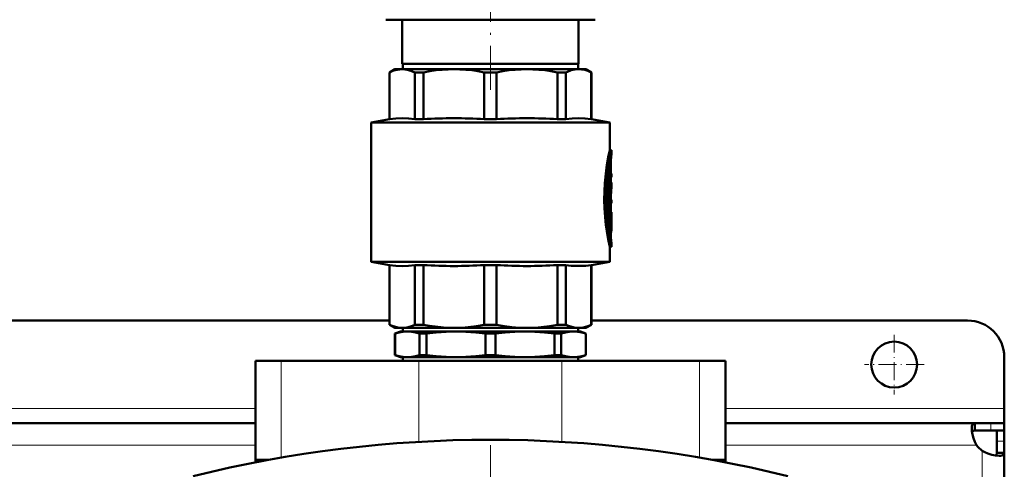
# Model space of a CAD drawing. Extents: x -1358 to 1757, y -1506 to 612.
# Tile 13 of 86: x 169 to 437, y -1062 to -939. Entities that reach past the tile are written whole.
import ezdxf

# ---------------------------------------------------------------- set-up
doc = ezdxf.new("R2010")
doc.units = 0
doc.linetypes.add('DASHDOT', pattern=[18.5, 12, -3, 0.5, -3])

msp = doc.modelspace()

# ---------------------------------------------------------------- linework, layer by layer
at = {"color": 7, "linetype": 'DASHDOT', "lineweight": 18}
for p, q in [((296.79, -958.51), (296.79, -891.53)), ((296.78, -1055.43), (296.78, -1263.43))]:
    msp.add_line(p, q, dxfattribs=at)
at = {"color": 7, "lineweight": 50}
for p, q in [((268.29, -939.43), (276.64, -939.43)), ((272.79, -951.43), (272.79, -939.43)), ((276.64, -939.43), (325.29, -939.43)), ((320.79, -951.43), (320.79, -939.43)), ((296.79, -951.43), (272.79, -951.43)), ((272.89, -951.43), (272.89, -952.93)), ((320.79, -951.43), (296.79, -951.43)), ((320.69, -951.43), (320.69, -952.93)), ((270.79, -952.93), (269.29, -953.79)), ((269.29, -953.79), (269.34, -953.79)), ((269.29, -966.54), (269.29, -953.79)), ((269.34, -966.54), (269.34, -953.79)), ((270.79, -952.93), (272.77, -952.93)), ((272.77, -952.93), (286.84, -952.93)), ((276.2, -953.79), (278.56, -953.79)), ((276.2, -953.79), (276.2, -966.54)), ((278.56, -966.54), (278.56, -953.79)), ((286.84, -952.93), (306.74, -952.93)), ((295.12, -953.79), (298.46, -953.79)), ((295.12, -953.79), (295.12, -966.54)), ((298.46, -966.54), (298.46, -953.79)), ((306.74, -952.93), (320.81, -952.93)), ((315.02, -953.79), (317.38, -953.79)), ((315.02, -953.79), (315.02, -966.54)), ((317.38, -966.54), (317.38, -953.79)), ((320.81, -952.93), (322.79, -952.93)), ((322.79, -952.93), (324.29, -953.79)), ((324.29, -953.79), (324.24, -953.79)), ((324.24, -953.79), (324.24, -966.54)), ((324.29, -966.54), (324.29, -953.79)), ((269.29, -966.54), (264.29, -967.43)), ((296.79, -967.43), (264.29, -967.43)), ((264.29, -1005.43), (264.29, -967.43)), ((269.34, -966.54), (269.29, -966.54)), ((276.2, -966.54), (278.56, -966.54)), ((295.12, -966.54), (298.46, -966.54)), ((296.79, -967.43), (329.29, -967.43)), ((315.02, -966.54), (317.38, -966.54)), ((324.24, -966.54), (324.29, -966.54)), ((324.29, -966.54), (329.29, -967.43)), ((329.29, -974.98), (329.29, -967.43)), ((329.29, -974.98), (329.79, -974.98)), ((329.79, -975.88), (329.79, -974.98)), ((329.29, -980.23), (329.29, -978.86)), ((329.63, -977.83), (329.63, -981.43)), ((329.02, -980.96), (329.02, -990.52)), ((329.58, -980.23), (329.11, -980.23)), ((329.52, -980.68), (329.52, -990.52)), ((329.63, -985.35), (329.63, -980.68)), ((329.63, -981.43), (329.72, -981.43)), ((329.72, -981.43), (329.79, -981.43)), ((329.79, -982.33), (329.79, -981.43)), ((329.63, -982.33), (329.72, -982.33)), ((329.79, -983.83), (329.63, -983.83)), ((329.79, -982.33), (329.72, -982.33)), ((329.79, -984.72), (329.79, -983.83)), ((329.63, -988.51), (329.63, -987.13)), ((329.63, -987.13), (329.63, -988.51)), ((329.63, -988.51), (329.79, -988.51)), ((329.63, -989.41), (329.63, -991.93)), ((329.79, -989.41), (329.63, -989.41)), ((329.63, -990.52), (329.63, -989.41)), ((329.79, -989.41), (329.79, -988.51)), ((329.02, -992.38), (329.02, -995.38)), ((329.58, -990.97), (329.07, -990.97)), ((329.07, -991.93), (329.58, -991.93)), ((329.29, -991.93), (329.29, -990.97)), ((329.52, -992.38), (329.52, -995.38)), ((329.58, -991.93), (329.79, -991.93)), ((329.79, -992.83), (329.79, -991.93)), ((329.63, -995.38), (329.63, -993.07)), ((329.74, -993.41), (329.63, -993.41)), ((329.79, -992.83), (329.65, -992.83)), ((329.78, -992.83), (329.78, -994.27)), ((329.79, -995.55), (329.79, -994.49)), ((329.02, -995.4), (329.02, -995.38)), ((329.58, -995.83), (329.07, -995.83)), ((329.29, -997.49), (329.29, -995.83)), ((329.79, -1001.38), (329.79, -1000.48)), ((329.29, -1001.38), (329.79, -1001.38)), ((329.29, -1005.43), (329.29, -1001.38)), ((264.29, -1005.43), (296.79, -1005.43)), ((269.29, -1006.31), (264.29, -1005.43)), ((296.79, -1005.43), (329.29, -1005.43)), ((324.29, -1006.31), (329.29, -1005.43)), ((269.29, -1006.31), (269.34, -1006.31)), ((269.29, -1022.56), (269.29, -1006.31)), ((269.34, -1022.56), (269.34, -1006.31)), ((276.2, -1006.31), (278.56, -1006.31)), ((276.2, -1006.31), (276.2, -1022.56)), ((278.56, -1022.56), (278.56, -1006.31)), ((295.12, -1006.31), (296.79, -1006.31)), ((295.12, -1006.31), (295.12, -1022.56)), ((296.79, -1006.31), (298.46, -1006.31)), ((298.46, -1022.56), (298.46, -1006.31)), ((315.02, -1006.31), (317.38, -1006.31)), ((315.02, -1006.31), (315.02, -1022.56)), ((317.38, -1022.56), (317.38, -1006.31)), ((324.24, -1006.31), (324.29, -1006.31)), ((324.24, -1006.31), (324.24, -1022.56)), ((324.29, -1022.56), (324.29, -1006.31)), ((269.29, -1021.43), (4.29, -1021.43)), ((426.79, -1021.43), (324.29, -1021.43)), ((269.29, -1022.56), (269.34, -1022.56)), ((270.79, -1023.43), (269.29, -1022.56)), ((270.79, -1023.43), (272.77, -1023.43)), ((272.29, -1024.43), (270.79, -1024.97)), ((274.16, -1024.43), (272.29, -1024.43)), ((272.77, -1023.43), (286.84, -1023.43)), ((272.89, -1024.43), (272.89, -1023.43)), ((287.42, -1024.43), (274.16, -1024.43)), ((276.2, -1022.56), (278.56, -1022.56)), ((286.84, -1023.43), (296.79, -1023.43)), ((296.79, -1024.43), (287.42, -1024.43)), ((295.12, -1022.56), (296.79, -1022.56)), ((296.79, -1022.56), (298.46, -1022.56)), ((296.79, -1023.43), (306.74, -1023.43)), ((306.17, -1024.43), (296.79, -1024.43)), ((319.43, -1024.43), (306.17, -1024.43)), ((306.74, -1023.43), (320.81, -1023.43)), ((315.02, -1022.56), (317.38, -1022.56)), ((321.29, -1024.43), (319.43, -1024.43)), ((320.69, -1024.43), (320.69, -1023.43)), ((320.81, -1023.43), (322.79, -1023.43)), ((321.29, -1024.43), (322.79, -1024.97)), ((322.79, -1023.43), (324.29, -1022.56)), ((324.24, -1022.56), (324.29, -1022.56)), ((270.83, -1024.97), (270.79, -1024.97)), ((270.79, -1030.88), (270.79, -1024.97)), ((270.83, -1030.88), (270.83, -1024.97)), ((277.49, -1030.88), (277.49, -1024.97)), ((279.37, -1024.97), (277.49, -1024.97)), ((279.37, -1030.88), (279.37, -1024.97)), ((295.46, -1030.88), (295.46, -1024.97)), ((296.79, -1024.97), (295.46, -1024.97)), ((298.13, -1024.97), (296.79, -1024.97)), ((298.13, -1030.88), (298.13, -1024.97)), ((316.1, -1024.97), (314.21, -1024.97)), ((314.21, -1030.88), (314.21, -1024.97)), ((316.1, -1030.88), (316.1, -1024.97)), ((322.76, -1030.88), (322.76, -1024.97)), ((322.79, -1024.97), (322.76, -1024.97)), ((322.79, -1030.88), (322.79, -1024.97)), ((232.79, -1032.43), (239.79, -1032.43)), ((232.79, -1059.43), (232.79, -1032.43)), ((277.29, -1032.43), (239.79, -1032.43)), ((270.83, -1030.88), (270.79, -1030.88)), ((272.29, -1031.43), (270.79, -1030.88)), ((274.16, -1031.43), (272.29, -1031.43)), ((272.89, -1032.43), (272.89, -1031.43)), ((287.42, -1031.43), (274.16, -1031.43)), ((277.29, -1032.43), (316.29, -1032.43)), ((279.37, -1030.88), (277.49, -1030.88)), ((296.79, -1031.43), (287.42, -1031.43)), ((296.79, -1030.88), (295.46, -1030.88)), ((298.13, -1030.88), (296.79, -1030.88)), ((306.17, -1031.43), (296.79, -1031.43)), ((319.43, -1031.43), (306.17, -1031.43)), ((316.1, -1030.88), (314.21, -1030.88)), ((353.79, -1032.43), (316.29, -1032.43)), ((321.29, -1031.43), (319.43, -1031.43)), ((320.69, -1032.43), (320.69, -1031.43)), ((321.29, -1031.43), (322.79, -1030.88)), ((322.79, -1030.88), (322.76, -1030.88)), ((353.79, -1032.43), (360.79, -1032.43)), ((360.79, -1059.43), (360.79, -1032.43)), ((436.79, -1045.43), (436.79, -1031.43)), ((436.79, -1049.43), (436.79, -1045.43)), ((232.79, -1049.43), (40.79, -1049.43)), ((428.76, -1049.43), (360.79, -1049.43)), ((428.76, -1049.43), (428.76, -1051.43)), ((433.09, -1049.43), (428.76, -1049.43)), ((433.09, -1051.43), (428.76, -1051.43)), ((436.79, -1049.43), (433.09, -1049.43)), ((436.79, -1051.43), (433.09, -1051.43)), ((434.79, -1054.29), (434.79, -1051.43)), ((436.79, -1051.43), (436.7, -1051.43)), ((436.79, -1049.43), (436.79, -1051.43)), ((436.79, -1054.29), (436.79, -1051.43)), ((434.79, -1057.46), (434.79, -1054.29)), ((436.79, -1057.46), (436.79, -1054.29)), ((232.79, -1059.43), (236.33, -1059.43)), ((232.79, -1060.09), (232.79, -1059.43)), ((236.33, -1059.43), (232.79, -1059.43)), ((357.26, -1059.43), (360.79, -1059.43)), ((360.79, -1059.43), (357.26, -1059.43)), ((360.79, -1060.09), (360.79, -1059.43)), ((436.79, -1057.46), (434.79, -1057.46)), ((436.79, -1150.86), (436.79, -1057.46))]:
    msp.add_line(p, q, dxfattribs=at)
at = {"color": 7, "linetype": 'DASHDOT', "lineweight": 18, "ltscale": 0.006201}
msp.add_line((329.43, -977.83), (329.68, -977.83), dxfattribs=at)
at = {"color": 7, "lineweight": 18}
for p, q in [((329.45, -977.83), (329.63, -977.83)), ((329.58, -977.07), (329.66, -977.07)), ((329.05, -980.68), (329.52, -980.68)), ((329.02, -990.52), (329.52, -990.52)), ((329.02, -992.38), (329.52, -992.38)), ((329.63, -994.25), (329.72, -994.25)), ((329.02, -995.38), (329.52, -995.38)), ((329.29, -997.15), (329.69, -997.15)), ((329.61, -999.49), (329.67, -999.49)), ((239.79, -1058.81), (239.79, -1032.43)), ((277.29, -1054.49), (277.29, -1032.43)), ((316.29, -1054.49), (316.29, -1032.43)), ((353.79, -1058.81), (353.79, -1032.43)), ((232.79, -1045.43), (40.79, -1045.43)), ((436.79, -1045.43), (360.79, -1045.43)), ((433.09, -1049.43), (433.09, -1051.43)), ((232.79, -1055.43), (40.79, -1055.43)), ((429.26, -1055.43), (360.79, -1055.43)), ((436.79, -1054.29), (434.79, -1054.29)), ((430.79, -1159.43), (430.79, -1056.96))]:
    msp.add_line(p, q, dxfattribs=at)
at = {"color": 7, "linetype": 'DASHDOT', "lineweight": 18, "ltscale": 0.017453}
msp.add_line((329.69, -980.68), (328.99, -980.68), dxfattribs=at)
at = {"color": 7, "linetype": 'DASHDOT', "lineweight": 18, "ltscale": 0.002794}
msp.add_line((329.73, -981.88), (329.62, -981.88), dxfattribs=at)
at = {"color": 7, "linetype": 'DASHDOT', "lineweight": 18, "ltscale": 0.018413}
msp.add_line((329.69, -990.52), (328.96, -990.52), dxfattribs=at)
at = {"color": 7, "linetype": 'DASHDOT', "lineweight": 18, "ltscale": 0.016797}
msp.add_line((329.63, -992.38), (328.96, -992.38), dxfattribs=at)
at = {"color": 7, "linetype": 'DASHDOT', "lineweight": 18, "ltscale": 0.003731}
msp.add_line((329.76, -993.86), (329.61, -993.86), dxfattribs=at)
at = {"color": 7, "linetype": 'DASHDOT', "lineweight": 18, "ltscale": 0.000796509}
msp.add_line((329.62, -993.07), (329.65, -993.07), dxfattribs=at)
at = {"color": 7, "linetype": 'DASHDOT', "lineweight": 18, "ltscale": 0.018399}
msp.add_line((329.69, -995.38), (328.96, -995.38), dxfattribs=at)
at = {"color": 7, "linetype": 'DASHDOT', "lineweight": 18, "ltscale": 0.011948}
msp.add_line((329.25, -998.38), (329.73, -998.38), dxfattribs=at)
at = {"color": 7, "linetype": 'DASHDOT', "lineweight": 18, "ltscale": 0.40625}
for p, q in [((406.79, -1025.3), (406.79, -1041.55)), ((414.92, -1033.43), (398.67, -1033.43))]:
    msp.add_line(p, q, dxfattribs=at)
at = {"color": 7, "lineweight": 50}
for points in [[(272.77, -952.93), (272.15, -952.96), (271.51, -953.05), (270.87, -953.2), (270.23, -953.41), (269.34, -953.79)], [(276.2, -953.79), (275.13, -953.34), (274.1, -953.06), (273.43, -952.96), (272.77, -952.93)], [(286.84, -952.93), (285.24, -952.96), (283.62, -953.06), (281.98, -953.23), (280.3, -953.47), (278.56, -953.79)], [(295.12, -953.79), (293.38, -953.47), (291.7, -953.23), (290.06, -953.06), (288.44, -952.96), (286.84, -952.93)], [(306.74, -952.93), (305.14, -952.96), (303.52, -953.06), (301.88, -953.23), (300.2, -953.47), (298.46, -953.79)], [(315.02, -953.79), (313.28, -953.47), (311.6, -953.23), (309.96, -953.06), (308.34, -952.96), (306.74, -952.93)], [(320.81, -952.93), (319.81, -953), (318.8, -953.23), (317.75, -953.62), (317.38, -953.79)], [(320.81, -952.93), (321.64, -952.98), (322.48, -953.14), (323.35, -953.41), (324.24, -953.79)], [(276.2, -966.54), (274.48, -966.35), (272.77, -966.28), (271.06, -966.35), (269.34, -966.54)], [(324.24, -966.54), (322.52, -966.35), (320.81, -966.28), (319.1, -966.35), (317.38, -966.54)], [(329.29, -974.98), (328.91, -976.81), (328.54, -978.96), (328.21, -981.41), (327.97, -983.98), (327.85, -986.25), (327.82, -988.53), (327.88, -990.81), (328.03, -993.15), (328.26, -995.4), (328.5, -997.1), (328.95, -999.73), (329.29, -1001.38)], [(329.79, -974.98), (329.58, -976), (329.22, -977.91), (328.97, -979.49), (328.75, -981.23), (328.53, -983.49), (328.37, -986.31), (328.34, -988.05), (328.36, -989.78), (328.48, -992.19), (328.68, -994.52), (328.91, -996.36), (329.31, -998.95), (329.79, -1001.38)], [(329.79, -1000.48), (329.6, -999.44), (329.3, -997.53), (329.1, -996.1), (328.9, -994.27), (328.72, -991.95), (328.61, -988.88), (328.61, -987.08), (328.67, -985.29), (328.82, -982.97), (329.01, -980.99), (329.36, -978.4), (329.79, -975.88)], [(329.58, -980.23), (329.57, -980.23), (329.57, -980.23), (329.57, -980.23), (329.56, -980.24), (329.55, -980.28), (329.52, -980.68)], [(329.63, -980.68), (329.61, -980.38), (329.6, -980.27), (329.59, -980.24), (329.58, -980.23), (329.58, -980.23), (329.58, -980.23)], [(329.72, -981.43), (329.72, -981.43), (329.72, -981.43), (329.71, -981.43), (329.7, -981.49), (329.69, -981.77), (329.7, -982.27), (329.71, -982.32), (329.72, -982.32), (329.72, -982.33), (329.72, -982.33)], [(329.08, -990.97), (329.07, -990.97), (329.07, -990.96), (329.07, -990.96), (329.06, -990.95), (329.05, -990.91), (329.02, -990.52)], [(329.07, -991.93), (329.07, -991.93), (329.07, -991.93), (329.06, -991.93), (329.06, -991.94), (329.05, -991.98), (329.02, -992.38)], [(329.52, -990.52), (329.54, -990.81), (329.55, -990.92), (329.56, -990.95), (329.57, -990.96), (329.57, -990.97), (329.58, -990.97)], [(329.58, -991.93), (329.57, -991.93), (329.57, -991.93), (329.57, -991.93), (329.56, -991.94), (329.55, -991.98), (329.52, -992.38)], [(329.58, -990.97), (329.58, -990.97), (329.58, -990.96), (329.59, -990.96), (329.59, -990.95), (329.6, -990.91), (329.63, -990.52)], [(329.63, -993.07), (329.64, -992.85), (329.64, -992.83), (329.65, -992.83), (329.65, -992.83), (329.65, -992.83)], [(329.74, -993.41), (329.73, -993.41), (329.73, -993.41), (329.73, -993.42), (329.72, -993.5), (329.71, -993.9), (329.72, -994.25)], [(329.75, -993.48), (329.74, -993.42), (329.74, -993.41), (329.74, -993.41), (329.74, -993.41)], [(329.52, -995.38), (329.54, -995.67), (329.55, -995.78), (329.56, -995.81), (329.57, -995.82), (329.57, -995.83), (329.58, -995.83)], [(329.58, -995.83), (329.58, -995.83), (329.58, -995.82), (329.59, -995.82), (329.59, -995.81), (329.6, -995.77), (329.63, -995.38)], [(329.69, -997.15), (329.63, -997.9), (329.63, -998.81), (329.67, -999.49)], [(276.2, -1006.31), (274.48, -1006.5), (272.77, -1006.57), (271.06, -1006.5), (269.34, -1006.31)], [(324.24, -1006.31), (322.82, -1006.48), (321.47, -1006.56), (320.15, -1006.56), (318.8, -1006.48), (317.38, -1006.31)], [(269.34, -1022.56), (270.02, -1022.86), (270.66, -1023.09), (271.3, -1023.26), (271.94, -1023.37), (272.77, -1023.43)], [(274.16, -1024.43), (273.04, -1024.49), (271.93, -1024.67), (270.83, -1024.97)], [(272.77, -1023.43), (273.4, -1023.4), (274.03, -1023.31), (274.67, -1023.16), (275.31, -1022.95), (276.2, -1022.56)], [(277.49, -1024.97), (276.38, -1024.67), (275.27, -1024.49), (274.16, -1024.43)], [(278.56, -1022.56), (280.2, -1022.86), (281.75, -1023.09), (283.3, -1023.26), (284.83, -1023.37), (286.84, -1023.43)], [(287.42, -1024.43), (284.73, -1024.49), (282.05, -1024.67), (279.37, -1024.97)], [(286.84, -1023.43), (288.35, -1023.4), (289.87, -1023.31), (291.42, -1023.16), (292.96, -1022.95), (295.12, -1022.56)], [(295.46, -1024.97), (292.78, -1024.67), (290.1, -1024.49), (287.42, -1024.43)], [(306.17, -1024.43), (303.48, -1024.49), (300.8, -1024.67), (298.13, -1024.97)], [(306.74, -1023.43), (304.69, -1023.37), (302.64, -1023.21), (300.6, -1022.94), (298.46, -1022.56)], [(314.21, -1024.97), (311.53, -1024.67), (308.85, -1024.49), (306.17, -1024.43)], [(306.74, -1023.43), (308.25, -1023.4), (309.77, -1023.31), (311.32, -1023.16), (312.86, -1022.95), (315.02, -1022.56)], [(319.43, -1024.43), (318.31, -1024.49), (317.2, -1024.67), (316.1, -1024.97)], [(317.38, -1022.56), (318.06, -1022.86), (318.7, -1023.09), (319.35, -1023.26), (319.98, -1023.37), (320.81, -1023.43)], [(322.76, -1024.97), (321.65, -1024.67), (320.54, -1024.49), (319.43, -1024.43)], [(320.81, -1023.43), (321.44, -1023.4), (322.07, -1023.31), (322.71, -1023.16), (323.35, -1022.95), (324.24, -1022.56)], [(270.83, -1030.88), (271.93, -1031.18), (273.04, -1031.36), (274.16, -1031.43)], [(274.16, -1031.43), (275.27, -1031.36), (276.38, -1031.18), (277.49, -1030.88)], [(279.37, -1030.88), (282.05, -1031.18), (284.73, -1031.36), (287.42, -1031.43)], [(287.42, -1031.43), (290.1, -1031.36), (292.78, -1031.18), (295.46, -1030.88)], [(298.13, -1030.88), (300.8, -1031.18), (303.48, -1031.36), (306.17, -1031.43)], [(306.17, -1031.43), (308.85, -1031.36), (311.53, -1031.18), (314.21, -1030.88)], [(316.1, -1030.88), (317.2, -1031.18), (318.31, -1031.36), (319.43, -1031.43)], [(319.43, -1031.43), (320.54, -1031.36), (321.65, -1031.18), (322.76, -1030.88)], [(427.91, -1050.85), (427.97, -1050.2), (428.05, -1049.94), (428.15, -1049.73), (428.29, -1049.58), (428.46, -1049.48), (428.76, -1049.43)], [(429.26, -1055.43), (428.78, -1054.48), (428.4, -1053.5), (428.13, -1052.53), (427.97, -1051.61), (427.91, -1050.85)], [(428, -1051.86), (428.17, -1051.62), (428.42, -1051.47), (428.76, -1051.43)], [(435.37, -1058.3), (434.43, -1058.23), (433.37, -1058.01), (432.26, -1057.65), (431.51, -1057.34), (430.79, -1056.96)], [(434.79, -1057.46), (434.75, -1057.8), (434.6, -1058.05), (434.36, -1058.22)], [(436.79, -1057.46), (436.77, -1057.64), (436.72, -1057.81), (436.62, -1057.95), (436.48, -1058.06), (436.31, -1058.16), (436.1, -1058.23), (435.76, -1058.28), (435.37, -1058.3)]]:
    msp.add_lwpolyline(points, dxfattribs=at)
msp.add_circle((406.79, -1033.43), 6.25, dxfattribs=at)
for centre, radius, start, end in [((286.84, -1095.86), 129.58, 86.3381, 93.6619), ((306.74, -1095.86), 129.58, 86.3381, 93.6619), ((363.52, -980.29), 34.02, 172.5506, 174.5671), ((338.15, -977.79), 8.53, 175.1548, 180.2701), ((363.43, -988.26), 33.93, 172.494, 175.0745), ((362.93, -988.2), 33.32, 174.0048, 178.1693), ((317.36, -995.55), 12.43, 0.0026, 6.0181), ((317.38, -994.49), 12.41, 359.9984, 4.6874), ((329.07, -995.82), 0.00658, 216.7699, 283.0474), ((317.34, -995.55), 12.45, 352.604, 359.9912), ((363.62, -995.97), 34.13, 185.9218, 187.582), ((286.84, -876.99), 129.58, 266.3381, 273.6619), ((306.74, -876.99), 129.58, 266.3381, 273.6619), ((426.79, -1031.43), 10, 0, 90), ((296.79, -1389.04), 335.12, 76.0141, 103.9859), ((434.91, -1051.3), 7, 216.0817, 233.9139)]:
    msp.add_arc(centre, radius, start, end, dxfattribs=at)

doc.saveas('drawing.dxf')
